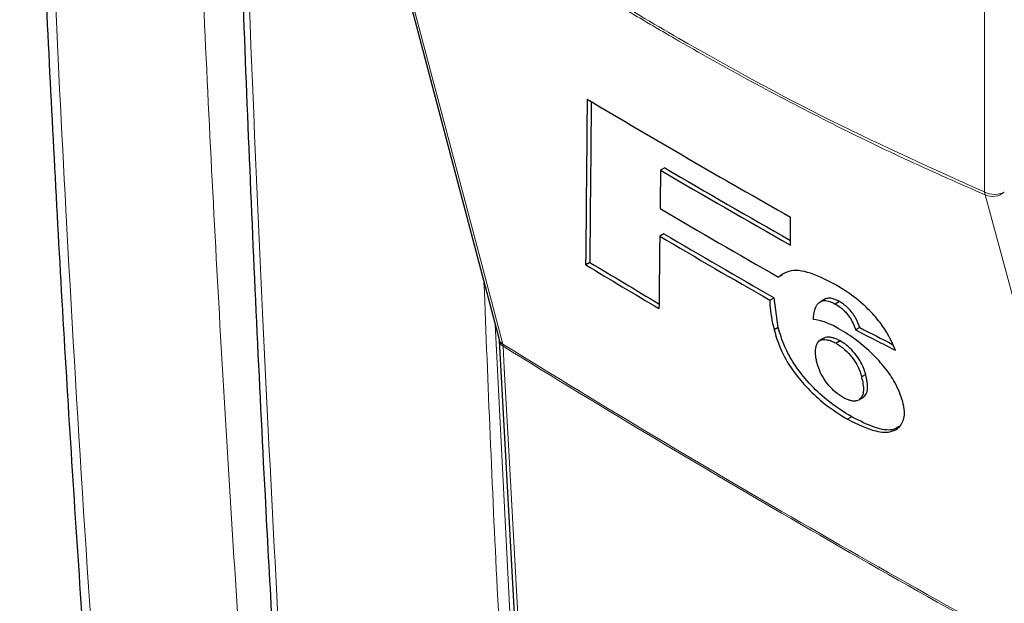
# Paper-space layout 'Blatt4' of a CAD drawing. Header units: millimetres. Extents: x 5 to 418, y 2 to 292.
# Tile 6 of 63: x 84 to 112, y 150 to 166. Entities that reach past the tile are written whole.
import ezdxf

# ---------------------------------------------------------------- set-up
doc = ezdxf.new("R2010")
doc.units = ezdxf.units.MM

psp = doc.layouts.new('Blatt4')

# ---------------------------------------------------------------- linework, layer by layer
at = {"color": 7, "linetype": 'Continuous', "lineweight": 25}
for p, q in [((94.112, 171.484), (97.917, 157.09)), ((102.637, 161.982), (102.52, 161.914)), ((106.224, 159.777), (106.223, 160.577)), ((102.613, 160.101), (102.496, 160.033)), ((100.502, 159.284), (100.385, 159.216)), ((106, 158.933), (105.883, 158.866)), ((105.638, 158.208), (105.755, 158.276)), ((105.874, 157.426), (105.755, 158.276)), ((107.19, 158.229), (107.073, 158.161)), ((107.227, 158.248), (107.11, 158.18)), ((107.227, 158.248), (107.191, 158.228)), ((107.62, 158.167), (107.503, 158.099)), ((105.874, 157.426), (105.757, 157.359)), ((108.198, 157.426), (108.081, 157.358)), ((97.922, 157.052), (98.674, 143.338)), ((107.18, 157.125), (107.063, 157.057)), ((107.643, 157.046), (107.526, 156.979)), ((108.369, 156.089), (108.252, 156.021)), ((108.181, 155.369), (108.172, 155.364)), ((108.173, 155.364), (108.29, 155.431)), ((108.298, 155.436), (108.181, 155.369)), ((107.969, 154.877), (107.852, 154.81))]:
    psp.add_line(p, q, dxfattribs=at)
at = {"color": 7, "linetype": 'Continuous', "lineweight": 18}
for p, q in [((111.76, 161.294), (111.76, 166.757)), ((97.803, 157.521), (98.519, 143.354)), ((98.029, 156.897), (98.02, 156.955))]:
    psp.add_line(p, q, dxfattribs=at)
at = {"color": 7, "linetype": 'Continuous', "lineweight": 18, "flags": 128}
for points in [[(94.216, 171.349), (94.36, 170.805), (94.936, 168.625), (97.24, 159.908), (98.02, 156.955)], [(115.72, 146.737), (115.571, 147.285), (114.974, 149.476), (112.588, 158.241), (111.78, 161.21)], [(98.029, 156.897), (98.064, 156.265), (98.202, 153.74), (98.782, 143.183)]]:
    psp.add_lwpolyline(points, dxfattribs=at)
at = {"color": 7, "linetype": 'Continuous', "lineweight": 25}
for centre, radius, start, end in [((272.327, 453.39), 336.645, 239.29483, 240.43502), ((273.213, 453.552), 337.919, 239.6599, 240.38507), ((273.213, 453.417), 337.684, 239.6597, 240.3623), ((272.802, 450.931), 336.399, 239.58663, 240.25149), ((272.505, 449.04), 335.303, 239.53375, 240.15463), ((272.544, 448.973), 335.147, 239.53353, 240.1547), ((269.364, 440.105), 327.799, 238.96951, 239.39441), ((269.363, 439.971), 327.565, 238.969, 239.37068)]:
    psp.add_arc(centre, radius, start, end, dxfattribs=at)
at = {"color": 7, "linetype": 'Continuous', "lineweight": 18}
for centre, radius, start, end in [((112.044, 161.842), 0.616, 242.6565, 296.7662), ((112.101, 161.328), 0.342, 185.5878, 200.0952), ((111.986, 161.68), 0.513, 246.294, 310.8229), ((98.134, 157.151), 0.226, 195.6341, 239.7966), ((98.122, 157.075), 0.202, 186.0619, 242.4964), ((273.979, 441.318), 334.4, 238.25156, 241.75381), ((273.982, 441.248), 334.388, 238.25137, 241.754)]:
    psp.add_arc(centre, radius, start, end, dxfattribs=at)
at = {"color": 7, "linetype": 'Continuous', "lineweight": 25}
for centre, major_axis, ratio, start_param, end_param in [((3131.259, 10134.584), (2956.599, 10286.876), 0.064859, 2.910951, 2.91282), ((3129.995, 10130.112), (2955.251, 10282.188), 0.064859, 2.911007, 2.912822), ((2987.766, 9595.132), (2811.933, 9751.768), 0.066363, 2.903727, 2.904168), ((3178.571, 10306.395), (3002.327, 10464.008), 0.064047, 2.912272, 2.913078), ((361.63, 302.946), (357.45, 17.577), 0.541565, 3.89758, 3.902097), ((361.628, 302.947), (357.284, 17.569), 0.541565, 3.897586, 3.901303)]:
    psp.add_ellipse(centre, major_axis=major_axis, ratio=ratio, start_param=start_param, end_param=end_param, dxfattribs=at)
for points, knots in [([(84.247, 188.889), (84.297, 186.66), (84.413, 181.482), (84.698, 173.419), (85.085, 164.691), (85.562, 156.021), (86.13, 147.414), (86.651, 140.419), (87.014, 136.315), (87.127, 135.038)], [0, 0, 0, 0, 0.121678, 0.282779, 0.443883, 0.604989, 0.766097, 0.927207, 1, 1, 1, 1]), ([(90.055, 184.977), (90.072, 184.162), (90.156, 179.987), (90.39, 172.507), (90.765, 162.54), (91.178, 153.56), (91.5, 147.926), (91.634, 145.573)], [0, 0, 0, 0, 0.0612246, 0.3135931, 0.5660969, 0.8186987, 1, 1, 1, 1]), ([(107.464, 158.676), (107.203, 158.806), (106.677, 159.068), (106.151, 159.071), (105.955, 158.921), (105.883, 158.866)], [0, 0, 0, 0, 0.383777, 0.771157, 1, 1, 1, 1]), ([(109.223, 156.778), (109.145, 156.954), (109.008, 157.262), (108.666, 157.727), (108.25, 158.146), (107.835, 158.457), (107.563, 158.617), (107.464, 158.676)], [0, 0, 0, 0, 0.242898, 0.423748, 0.604567, 0.855851, 1, 1, 1, 1]), ([(105.638, 158.208), (105.637, 158.165), (105.634, 157.913), (105.701, 157.61), (105.757, 157.359)], [0, 0, 0, 0, 0.171728, 1, 1, 1, 1]), ([(106.878, 157.659), (106.879, 157.673), (106.882, 157.715), (106.888, 157.783), (106.901, 157.861), (106.916, 157.923), (106.936, 157.982), (106.955, 158.026), (106.978, 158.067), (107.002, 158.1), (107.03, 158.13), (107.066, 158.159), (107.093, 158.172), (107.11, 158.18)], [0, 0, 0, 0, 0.060553, 0.181696, 0.303178, 0.425072, 0.486117, 0.61237, 0.675671, 0.739166, 0.836374, 0.901558, 1, 1, 1, 1]), ([(107.11, 158.18), (107.134, 158.187), (107.2, 158.206), (107.333, 158.186), (107.451, 158.126), (107.503, 158.099)], [0, 0, 0, 0, 0.251222, 0.6721781, 1, 1, 1, 1]), ([(107.62, 158.167), (107.581, 158.188), (107.477, 158.242), (107.336, 158.276), (107.261, 158.257), (107.227, 158.248)], [0, 0, 0, 0, 0.251252, 0.656068, 1, 1, 1, 1]), ([(107.503, 158.099), (107.56, 158.064), (107.66, 158.002), (107.802, 157.866), (107.923, 157.711), (108.015, 157.537), (108.059, 157.419), (108.081, 157.358)], [0, 0, 0, 0, 0.21818, 0.380649, 0.543719, 0.767467, 1, 1, 1, 1]), ([(108.198, 157.426), (108.164, 157.517), (108.113, 157.653), (107.989, 157.852), (107.866, 157.988), (107.739, 158.096), (107.659, 158.144), (107.62, 158.167)], [0, 0, 0, 0, 0.348571, 0.519746, 0.692402, 0.85082, 1, 1, 1, 1]), ([(107.588, 157.405), (107.523, 157.44), (107.393, 157.51), (107.145, 157.614), (106.985, 157.641), (106.878, 157.659)], [0, 0, 0, 0, 0.2505674, 0.5016458, 1, 1, 1, 1]), ([(105.757, 157.359), (105.828, 157.129), (105.944, 156.753), (106.311, 156.156), (106.722, 155.67), (107.253, 155.185), (107.631, 154.948), (107.852, 154.81)], [0, 0, 0, 0, 0.257779, 0.422516, 0.58704, 0.758554, 1, 1, 1, 1]), ([(107.969, 154.877), (107.731, 155.027), (107.323, 155.285), (106.745, 155.833), (106.322, 156.371), (106.026, 156.925), (105.928, 157.249), (105.874, 157.426)], [0, 0, 0, 0, 0.259387, 0.445273, 0.632087, 0.798204, 1, 1, 1, 1]), ([(109.425, 155.32), (109.365, 155.496), (109.261, 155.799), (108.929, 156.28), (108.552, 156.694), (108.09, 157.098), (107.764, 157.298), (107.588, 157.405)], [0, 0, 0, 0, 0.23354, 0.40172, 0.569433, 0.767661, 1, 1, 1, 1]), ([(97.916, 157.087), (97.918, 157.081), (97.921, 157.072), (97.922, 157.05), (97.922, 157.043)], [0, 0, 0, 0, 0.667156, 1, 1, 1, 1]), ([(106.983, 156.411), (106.978, 156.432), (106.963, 156.494), (106.947, 156.574), (106.94, 156.649), (106.937, 156.704), (106.938, 156.757), (106.941, 156.807), (106.948, 156.857), (106.958, 156.904), (106.973, 156.949), (106.993, 156.99), (107.025, 157.032), (107.075, 157.07), (107.154, 157.087), (107.247, 157.083), (107.342, 157.062), (107.436, 157.026), (107.496, 156.994), (107.526, 156.979)], [0, 0, 0, 0, 0.0437233, 0.1314016, 0.1755016, 0.2205058, 0.2655944, 0.3109327, 0.3563564, 0.4045169, 0.452835, 0.5018053, 0.5510845, 0.6325932, 0.7160408, 0.7974291, 0.8801613, 0.9396584, 1, 1, 1, 1]), ([(107.643, 157.046), (107.61, 157.063), (107.556, 157.092), (107.473, 157.124), (107.386, 157.147), (107.299, 157.155), (107.238, 157.148), (107.205, 157.137), (107.19, 157.131), (107.183, 157.125), (107.181, 157.124)], [0, 0, 0, 0, 0.169931, 0.285049, 0.460943, 0.688792, 0.862751, 0.921452, 0.97749, 1, 1, 1, 1]), ([(107.526, 156.979), (107.61, 156.924), (107.766, 156.821), (107.977, 156.591), (108.139, 156.344), (108.214, 156.157), (108.245, 156.047), (108.252, 156.021)], [0, 0, 0, 0, 0.2466372, 0.4576364, 0.6531619, 0.9172678, 1, 1, 1, 1]), ([(108.369, 156.089), (108.339, 156.184), (108.29, 156.341), (108.146, 156.59), (107.976, 156.789), (107.801, 156.949), (107.692, 157.016), (107.643, 157.046)], [0, 0, 0, 0, 0.2943881, 0.4830732, 0.6732603, 0.8544557, 1, 1, 1, 1]), ([(107.728, 155.434), (107.652, 155.482), (107.514, 155.571), (107.316, 155.77), (107.151, 155.99), (107.043, 156.212), (107.002, 156.348), (106.983, 156.411)], [0, 0, 0, 0, 0.218996, 0.400885, 0.582992, 0.807534, 1, 1, 1, 1]), ([(108.252, 156.021), (108.281, 155.882), (108.325, 155.672), (108.279, 155.464), (108.214, 155.401), (108.181, 155.369)], [0, 0, 0, 0, 0.4920825, 0.7400991, 1, 1, 1, 1]), ([(108.298, 155.436), (108.33, 155.467), (108.415, 155.548), (108.44, 155.778), (108.391, 155.993), (108.369, 156.089)], [0, 0, 0, 0, 0.245177, 0.663326, 1, 1, 1, 1]), ([(108.153, 155.353), (108.149, 155.352), (108.134, 155.343), (108.109, 155.336), (108.073, 155.33), (108.038, 155.329), (107.991, 155.331), (107.949, 155.34), (107.9, 155.354), (107.854, 155.372), (107.8, 155.395), (107.76, 155.416), (107.736, 155.429), (107.728, 155.434)], [0, 0, 0, 0, 0.034729, 0.172793, 0.229259, 0.342656, 0.45777, 0.575018, 0.634138, 0.769929, 0.861316, 0.953696, 1, 1, 1, 1]), ([(107.852, 154.81), (108.132, 154.673), (108.611, 154.439), (109.139, 154.429), (109.411, 154.641), (109.5, 154.96), (109.446, 155.221), (109.425, 155.32)], [0, 0, 0, 0, 0.292301, 0.501145, 0.710004, 0.88957, 1, 1, 1, 1]), ([(109.323, 154.607), (109.263, 154.569), (109.101, 154.467), (108.624, 154.555), (108.198, 154.765), (107.969, 154.877)], [0, 0, 0, 0, 0.214344, 0.578658, 1, 1, 1, 1])]:
    psp.add_open_spline(points, degree=3, knots=knots, dxfattribs=at)
at = {"color": 7, "linetype": 'Continuous', "lineweight": 18}
for points, knots in [([(84.523, 188.423), (84.523, 188.423), (84.624, 183.772), (84.898, 174.515), (85.585, 159.561), (86.43, 146.26), (87.149, 137.601), (87.399, 134.596)], [0, 0, 0, 0, 0, 0.253986, 0.507972, 0.829241, 1, 1, 1, 1]), ([(90.696, 145.851), (90.667, 146.269), (90.52, 148.358), (90.16, 153.805), (89.685, 162.234), (89.187, 173.344), (88.978, 181.142), (88.86, 185.508)], [0, 0, 0, 0, 0.032069, 0.160348, 0.416932, 0.673516, 1, 1, 1, 1]), ([(90.247, 184.664), (90.257, 184.235), (90.307, 182.09), (90.544, 173.101), (91.006, 160.356), (91.596, 149.447), (91.823, 145.259)], [0, 0, 0, 0, 0.032288, 0.161438, 0.678067, 1, 1, 1, 1]), ([(94.215, 171.423), (95.678, 170.392), (98.608, 168.327), (103.013, 165.645), (107.408, 163.251), (110.308, 161.947), (111.76, 161.294)], [0, 0, 0, 0, 0.250822, 0.502682, 0.750834, 1, 1, 1, 1]), ([(111.78, 161.21), (111.057, 161.528), (109.61, 162.163), (107.428, 163.223), (105.239, 164.362), (103.284, 165.453), (101.568, 166.464), (100.092, 167.37), (98.616, 168.313), (97.141, 169.293), (95.673, 170.302), (94.7, 171.002), (94.216, 171.349)], [0, 0, 0, 0, 0.124016, 0.248154, 0.372669, 0.497311, 0.581158, 0.665006, 0.748892, 0.832895, 0.916936, 1, 1, 1, 1]), ([(98.234, 143.347), (98.228, 143.453), (98.197, 143.979), (98.069, 146.189), (97.783, 151.182), (97.601, 155.803), (97.485, 158.721)], [0, 0, 0, 0, 0.020653, 0.103267, 0.433722, 1, 1, 1, 1])]:
    psp.add_open_spline(points, degree=3, knots=knots, dxfattribs=at)

doc.saveas('drawing.dxf')
